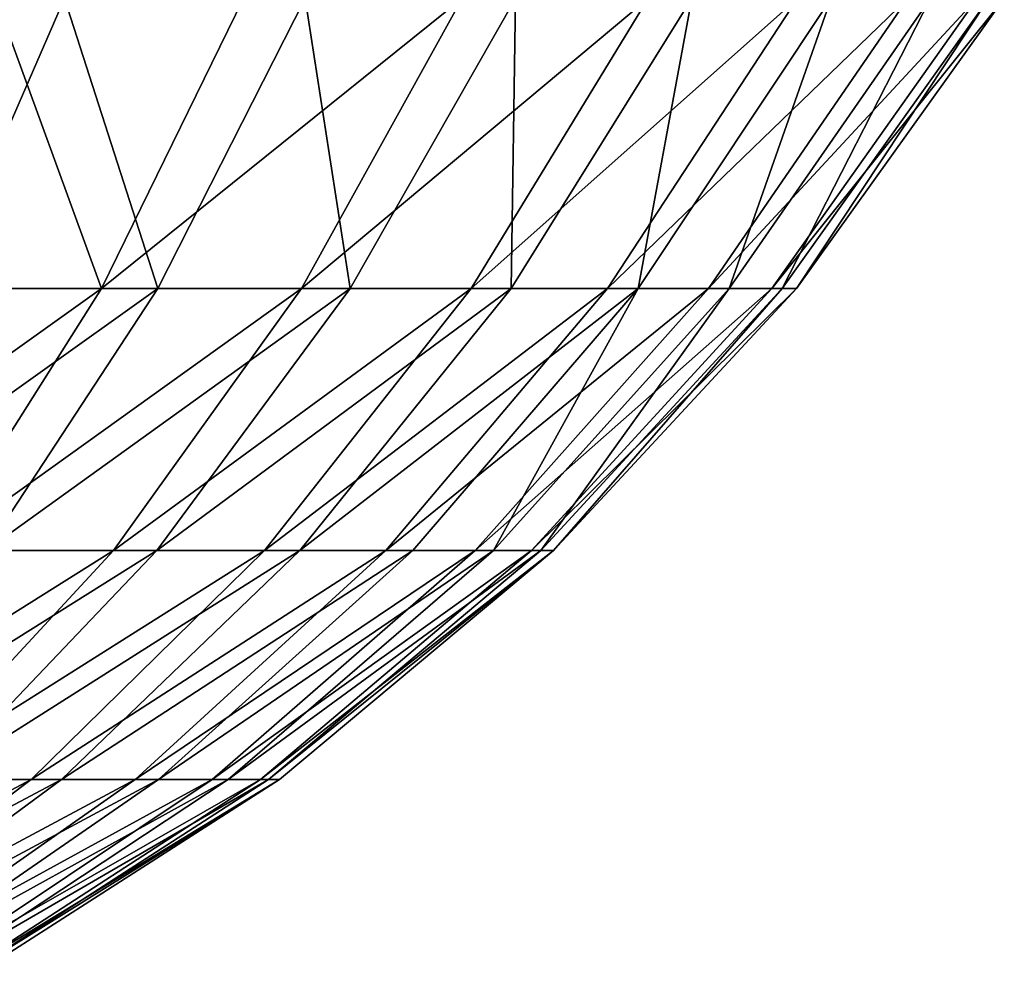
# Model space of a CAD drawing. Header units: millimetres. Extents: x -45 to 45, y -155 to 0.
# Tile 252 of 256: x 27.04 to 28.43, y -42.5 to -41.15. Entities that reach past the tile are written whole.
import ezdxf

# ---------------------------------------------------------------- set-up
doc = ezdxf.new("R2010")
doc.units = ezdxf.units.MM
doc.header["$LTSCALE"] = 25.4
doc.layers.get('0').update_dxf_attribs({"true_color": 0xff5454})

# ---------------------------------------------------------------- blocks, each defined once
blk = doc.blocks.new('MEKONG-4418.STL#1')
at = {"color": 250, "true_color": 0x262626}
mesh = blk.add_polyface(dxfattribs=at)
corners = [(26.7245, -41.1177, -2.9455), (26.9232, -41.5292, -2.461), (26.5784, -41.5292, -2.6899), (27.1021, -41.1177, -2.6949)]
mesh.append_faces([[corners[k] for k in face] for face in [(0, 1, 2), (1, 0, 3)]], dxfattribs={"vtx0": -1, "color": 250})
mesh = blk.add_polyface(dxfattribs=at)
corners = [(27.1546, -41.5292, 2.2653), (27.0042, -41.1177, 2.7669), (26.8338, -41.5292, 2.5268), (27.3555, -41.1177, 2.4806)]
mesh.append_faces([[corners[k] for k in face] for face in [(0, 1, 2), (1, 0, 3)]], dxfattribs={"vtx0": -1, "color": 250})
mesh = blk.add_polyface(dxfattribs=at)
corners = [(27.1021, -41.1177, -2.6949), (27.2344, -41.5292, -2.1881), (26.9232, -41.5292, -2.461), (27.4429, -41.1177, -2.3961)]
mesh.append_faces([[corners[k] for k in face] for face in [(0, 1, 2), (1, 0, 3)]], dxfattribs={"vtx0": -1, "color": 250})
mesh = blk.add_polyface(dxfattribs=at)
corners = [(27.6655, -41.1177, 2.1499), (27.1546, -41.5292, 2.2653), (27.4377, -41.5292, 1.9634), (27.3555, -41.1177, 2.4806)]
mesh.append_faces([[corners[k] for k in face] for face in [(0, 1, 2), (1, 0, 3)]], dxfattribs={"vtx0": -1, "color": 250})
mesh = blk.add_polyface(dxfattribs=at)
corners = [(27.4429, -41.1177, -2.3961), (27.5065, -41.5292, -1.8763), (27.2344, -41.5292, -2.1881), (27.7408, -41.1177, -2.0546)]
mesh.append_faces([[corners[k] for k in face] for face in [(0, 1, 2), (1, 0, 3)]], dxfattribs={"vtx0": -1, "color": 250})
mesh = blk.add_polyface(dxfattribs=at)
corners = [(27.9286, -41.1177, 1.781), (27.4377, -41.5292, 1.9634), (27.678, -41.5292, 1.6264), (27.6655, -41.1177, 2.1499)]
mesh.append_faces([[corners[k] for k in face] for face in [(0, 1, 2), (1, 0, 3)]], dxfattribs={"vtx0": -1, "color": 250})
mesh = blk.add_polyface(dxfattribs=at)
corners = [(27.7408, -41.1177, -2.0546), (27.7346, -41.5292, -1.5309), (27.5065, -41.5292, -1.8763), (27.9906, -41.1177, -1.6764)]
mesh.append_faces([[corners[k] for k in face] for face in [(0, 1, 2), (1, 0, 3)]], dxfattribs={"vtx0": -1, "color": 250})
mesh = blk.add_polyface(dxfattribs=at)
corners = [(28.1402, -41.1177, 1.3802), (27.678, -41.5292, 1.6264), (27.8713, -41.5292, 1.2604), (27.9286, -41.1177, 1.781)]
mesh.append_faces([[corners[k] for k in face] for face in [(0, 1, 2), (1, 0, 3)]], dxfattribs={"vtx0": -1, "color": 250})
mesh = blk.add_polyface(dxfattribs=at)
corners = [(27.9906, -41.1177, -1.6764), (27.9146, -41.5292, -1.1582), (27.7346, -41.5292, -1.5309), (28.1877, -41.1177, -1.2683)]
mesh.append_faces([[corners[k] for k in face] for face in [(0, 1, 2), (1, 0, 3)]], dxfattribs={"vtx0": -1, "color": 250})
mesh = blk.add_polyface(dxfattribs=at)
corners = [(28.2966, -41.1177, 0.9548), (27.8713, -41.5292, 1.2604), (28.014, -41.5292, 0.8719), (28.1402, -41.1177, 1.3802)]
mesh.append_faces([[corners[k] for k in face] for face in [(0, 1, 2), (1, 0, 3)]], dxfattribs={"vtx0": -1, "color": 250})
mesh = blk.add_polyface(dxfattribs=at)
corners = [(28.1877, -41.1177, -1.2683), (28.0433, -41.5292, -0.7649), (27.9146, -41.5292, -1.1582), (28.3287, -41.1177, -0.8376)]
mesh.append_faces([[corners[k] for k in face] for face in [(0, 1, 2), (1, 0, 3)]], dxfattribs={"vtx0": -1, "color": 250})
mesh = blk.add_polyface(dxfattribs=at)
corners = [(28.3948, -41.1177, 0.5123), (28.014, -41.5292, 0.8719), (28.1037, -41.5292, 0.4679), (28.2966, -41.1177, 0.9548)]
mesh.append_faces([[corners[k] for k in face] for face in [(0, 1, 2), (1, 0, 3)]], dxfattribs={"vtx0": -1, "color": 250})
mesh = blk.add_polyface(dxfattribs=at)
corners = [(28.3287, -41.1177, -0.8376), (28.1185, -41.5292, -0.3579), (28.0433, -41.5292, -0.7649), (28.411, -41.1177, -0.3919)]
mesh.append_faces([[corners[k] for k in face] for face in [(0, 1, 2), (1, 0, 3)]], dxfattribs={"vtx0": -1, "color": 250})
mesh = blk.add_polyface(dxfattribs=at)
corners = [(28.4331, -41.1177, 0.0608), (28.1037, -41.5292, 0.4679), (28.1387, -41.5292, 0.0555), (28.3948, -41.1177, 0.5123)]
mesh.append_faces([[corners[k] for k in face] for face in [(0, 1, 2), (1, 0, 3)]], dxfattribs={"vtx0": -1, "color": 250})
mesh = blk.add_polyface(dxfattribs=at)
corners = [(28.411, -41.1177, -0.3919), (28.1387, -41.5292, 0.0555), (28.1185, -41.5292, -0.3579), (28.4331, -41.1177, 0.0608)]
mesh.append_faces([[corners[k] for k in face] for face in [(0, 1, 2), (1, 0, 3)]], dxfattribs={"vtx0": -1, "color": 250})
mesh = blk.add_polyface(dxfattribs=at)
corners = [(27.1546, -41.5292, 2.2653), (26.6348, -41.9003, 2.2462), (26.9199, -41.9003, 2.0137), (26.8338, -41.5292, 2.5268)]
mesh.append_faces([[corners[k] for k in face] for face in [(0, 1, 2), (1, 0, 3)]], dxfattribs={"vtx0": -1, "color": 250})
mesh = blk.add_polyface(dxfattribs=at)
corners = [(27.2344, -41.5292, -2.1881), (26.7142, -41.9003, -2.1877), (26.9232, -41.5292, -2.461), (26.9908, -41.9003, -1.9452)]
mesh.append_faces([[corners[k] for k in face] for face in [(0, 1, 2), (1, 0, 3)]], dxfattribs={"vtx0": -1, "color": 250})
mesh = blk.add_polyface(dxfattribs=at)
corners = [(27.4377, -41.5292, 1.9634), (26.9199, -41.9003, 2.0137), (27.1716, -41.9003, 1.7453), (27.1546, -41.5292, 2.2653)]
mesh.append_faces([[corners[k] for k in face] for face in [(0, 1, 2), (1, 0, 3)]], dxfattribs={"vtx0": -1, "color": 250})
mesh = blk.add_polyface(dxfattribs=at)
corners = [(27.5065, -41.5292, -1.8763), (26.9908, -41.9003, -1.9452), (27.2344, -41.5292, -2.1881), (27.2327, -41.9003, -1.6679)]
mesh.append_faces([[corners[k] for k in face] for face in [(0, 1, 2), (1, 0, 3)]], dxfattribs={"vtx0": -1, "color": 250})
mesh = blk.add_polyface(dxfattribs=at)
corners = [(27.678, -41.5292, 1.6264), (27.1716, -41.9003, 1.7453), (27.3852, -41.9003, 1.4458), (27.4377, -41.5292, 1.9634)]
mesh.append_faces([[corners[k] for k in face] for face in [(0, 1, 2), (1, 0, 3)]], dxfattribs={"vtx0": -1, "color": 250})
mesh = blk.add_polyface(dxfattribs=at)
corners = [(27.7346, -41.5292, -1.5309), (27.2327, -41.9003, -1.6679), (27.5065, -41.5292, -1.8763), (27.4354, -41.9003, -1.3609)]
mesh.append_faces([[corners[k] for k in face] for face in [(0, 1, 2), (1, 0, 3)]], dxfattribs={"vtx0": -1, "color": 250})
mesh = blk.add_polyface(dxfattribs=at)
corners = [(27.8713, -41.5292, 1.2604), (27.3852, -41.9003, 1.4458), (27.557, -41.9003, 1.1204), (27.678, -41.5292, 1.6264)]
mesh.append_faces([[corners[k] for k in face] for face in [(0, 1, 2), (1, 0, 3)]], dxfattribs={"vtx0": -1, "color": 250})
mesh = blk.add_polyface(dxfattribs=at)
corners = [(27.9146, -41.5292, -1.1582), (27.4354, -41.9003, -1.3609), (27.7346, -41.5292, -1.5309), (27.5955, -41.9003, -1.0296)]
mesh.append_faces([[corners[k] for k in face] for face in [(0, 1, 2), (1, 0, 3)]], dxfattribs={"vtx0": -1, "color": 250})
mesh = blk.add_polyface(dxfattribs=at)
corners = [(28.014, -41.5292, 0.8719), (27.557, -41.9003, 1.1204), (27.6839, -41.9003, 0.7751), (27.8713, -41.5292, 1.2604)]
mesh.append_faces([[corners[k] for k in face] for face in [(0, 1, 2), (1, 0, 3)]], dxfattribs={"vtx0": -1, "color": 250})
mesh = blk.add_polyface(dxfattribs=at)
corners = [(27.9146, -41.5292, -1.1582), (27.7099, -41.9003, -0.68), (27.5955, -41.9003, -1.0296), (28.0433, -41.5292, -0.7649)]
mesh.append_faces([[corners[k] for k in face] for face in [(0, 1, 2), (1, 0, 3)]], dxfattribs={"vtx0": -1, "color": 250})
mesh = blk.add_polyface(dxfattribs=at)
corners = [(28.1037, -41.5292, 0.4679), (27.6839, -41.9003, 0.7751), (27.7636, -41.9003, 0.4159), (28.014, -41.5292, 0.8719)]
mesh.append_faces([[corners[k] for k in face] for face in [(0, 1, 2), (1, 0, 3)]], dxfattribs={"vtx0": -1, "color": 250})
mesh = blk.add_polyface(dxfattribs=at)
corners = [(28.0433, -41.5292, -0.7649), (27.7767, -41.9003, -0.3182), (27.7099, -41.9003, -0.68), (28.1185, -41.5292, -0.3579)]
mesh.append_faces([[corners[k] for k in face] for face in [(0, 1, 2), (1, 0, 3)]], dxfattribs={"vtx0": -1, "color": 250})
mesh = blk.add_polyface(dxfattribs=at)
corners = [(28.1387, -41.5292, 0.0555), (27.7636, -41.9003, 0.4159), (27.7947, -41.9003, 0.0493), (28.1037, -41.5292, 0.4679)]
mesh.append_faces([[corners[k] for k in face] for face in [(0, 1, 2), (1, 0, 3)]], dxfattribs={"vtx0": -1, "color": 250})
mesh = blk.add_polyface(dxfattribs=at)
corners = [(28.1185, -41.5292, -0.3579), (27.7947, -41.9003, 0.0493), (27.7767, -41.9003, -0.3182), (28.1387, -41.5292, 0.0555)]
mesh.append_faces([[corners[k] for k in face] for face in [(0, 1, 2), (1, 0, 3)]], dxfattribs={"vtx0": -1, "color": 250})
mesh = blk.add_polyface(dxfattribs=at)
corners = [(27.1716, -41.9003, 1.7453), (26.6551, -42.2249, 1.7299), (26.8713, -42.2249, 1.4993), (26.9199, -41.9003, 2.0137)]
mesh.append_faces([[corners[k] for k in face] for face in [(0, 1, 2), (1, 0, 3)]], dxfattribs={"vtx0": -1, "color": 250})
mesh = blk.add_polyface(dxfattribs=at)
corners = [(27.2327, -41.9003, -1.6679), (26.716, -42.2249, -1.671), (26.9908, -41.9003, -1.9452), (26.9238, -42.2249, -1.4328)]
mesh.append_faces([[corners[k] for k in face] for face in [(0, 1, 2), (1, 0, 3)]], dxfattribs={"vtx0": -1, "color": 250})
mesh = blk.add_polyface(dxfattribs=at)
corners = [(27.3852, -41.9003, 1.4458), (26.8713, -42.2249, 1.4993), (27.0548, -42.2249, 1.242), (27.1716, -41.9003, 1.7453)]
mesh.append_faces([[corners[k] for k in face] for face in [(0, 1, 2), (1, 0, 3)]], dxfattribs={"vtx0": -1, "color": 250})
mesh = blk.add_polyface(dxfattribs=at)
corners = [(27.4354, -41.9003, -1.3609), (26.9238, -42.2249, -1.4328), (27.2327, -41.9003, -1.6679), (27.098, -42.2249, -1.1691)]
mesh.append_faces([[corners[k] for k in face] for face in [(0, 1, 2), (1, 0, 3)]], dxfattribs={"vtx0": -1, "color": 250})
mesh = blk.add_polyface(dxfattribs=at)
corners = [(27.557, -41.9003, 1.1204), (27.0548, -42.2249, 1.242), (27.2024, -42.2249, 0.9625), (27.3852, -41.9003, 1.4458)]
mesh.append_faces([[corners[k] for k in face] for face in [(0, 1, 2), (1, 0, 3)]], dxfattribs={"vtx0": -1, "color": 250})
mesh = blk.add_polyface(dxfattribs=at)
corners = [(27.5955, -41.9003, -1.0296), (27.098, -42.2249, -1.1691), (27.4354, -41.9003, -1.3609), (27.2354, -42.2249, -0.8845)]
mesh.append_faces([[corners[k] for k in face] for face in [(0, 1, 2), (1, 0, 3)]], dxfattribs={"vtx0": -1, "color": 250})
mesh = blk.add_polyface(dxfattribs=at)
corners = [(27.6839, -41.9003, 0.7751), (27.2024, -42.2249, 0.9625), (27.3114, -42.2249, 0.6658), (27.557, -41.9003, 1.1204)]
mesh.append_faces([[corners[k] for k in face] for face in [(0, 1, 2), (1, 0, 3)]], dxfattribs={"vtx0": -1, "color": 250})
mesh = blk.add_polyface(dxfattribs=at)
corners = [(27.7099, -41.9003, -0.68), (27.2354, -42.2249, -0.8845), (27.5955, -41.9003, -1.0296), (27.3338, -42.2249, -0.5841)]
mesh.append_faces([[corners[k] for k in face] for face in [(0, 1, 2), (1, 0, 3)]], dxfattribs={"vtx0": -1, "color": 250})
mesh = blk.add_polyface(dxfattribs=at)
corners = [(27.7636, -41.9003, 0.4159), (27.3114, -42.2249, 0.6658), (27.3799, -42.2249, 0.3573), (27.6839, -41.9003, 0.7751)]
mesh.append_faces([[corners[k] for k in face] for face in [(0, 1, 2), (1, 0, 3)]], dxfattribs={"vtx0": -1, "color": 250})
mesh = blk.add_polyface(dxfattribs=at)
corners = [(27.7767, -41.9003, -0.3182), (27.3338, -42.2249, -0.5841), (27.7099, -41.9003, -0.68), (27.3912, -42.2249, -0.2733)]
mesh.append_faces([[corners[k] for k in face] for face in [(0, 1, 2), (1, 0, 3)]], dxfattribs={"vtx0": -1, "color": 250})
mesh = blk.add_polyface(dxfattribs=at)
corners = [(27.7947, -41.9003, 0.0493), (27.3799, -42.2249, 0.3573), (27.4066, -42.2249, 0.0424), (27.7636, -41.9003, 0.4159)]
mesh.append_faces([[corners[k] for k in face] for face in [(0, 1, 2), (1, 0, 3)]], dxfattribs={"vtx0": -1, "color": 250})
mesh = blk.add_polyface(dxfattribs=at)
corners = [(27.7947, -41.9003, 0.0493), (27.3912, -42.2249, -0.2733), (27.7767, -41.9003, -0.3182), (27.4066, -42.2249, 0.0424)]
mesh.append_faces([[corners[k] for k in face] for face in [(0, 1, 2), (1, 0, 3)]], dxfattribs={"vtx0": -1, "color": 250})
mesh = blk.add_polyface(dxfattribs=at)
corners = [(27.0548, -42.2249, 1.242), (26.5417, -42.4979, 1.2293), (26.6922, -42.4979, 1.0184), (26.8713, -42.2249, 1.4993)]
mesh.append_faces([[corners[k] for k in face] for face in [(0, 1, 2), (1, 0, 3)]], dxfattribs={"vtx0": -1, "color": 250})
mesh = blk.add_polyface(dxfattribs=at)
corners = [(27.098, -42.2249, -1.1691), (26.5847, -42.4979, -1.1748), (26.9238, -42.2249, -1.4328), (26.7276, -42.4979, -0.9586)]
mesh.append_faces([[corners[k] for k in face] for face in [(0, 1, 2), (1, 0, 3)]], dxfattribs={"vtx0": -1, "color": 250})
mesh = blk.add_polyface(dxfattribs=at)
corners = [(27.2024, -42.2249, 0.9625), (26.6922, -42.4979, 1.0184), (26.8132, -42.4979, 0.7892), (27.0548, -42.2249, 1.242)]
mesh.append_faces([[corners[k] for k in face] for face in [(0, 1, 2), (1, 0, 3)]], dxfattribs={"vtx0": -1, "color": 250})
mesh = blk.add_polyface(dxfattribs=at)
corners = [(27.2354, -42.2249, -0.8845), (26.7276, -42.4979, -0.9586), (27.098, -42.2249, -1.1691), (26.8403, -42.4979, -0.7252)]
mesh.append_faces([[corners[k] for k in face] for face in [(0, 1, 2), (1, 0, 3)]], dxfattribs={"vtx0": -1, "color": 250})
mesh = blk.add_polyface(dxfattribs=at)
corners = [(27.3114, -42.2249, 0.6658), (26.8132, -42.4979, 0.7892), (26.9025, -42.4979, 0.5459), (27.2024, -42.2249, 0.9625)]
mesh.append_faces([[corners[k] for k in face] for face in [(0, 1, 2), (1, 0, 3)]], dxfattribs={"vtx0": -1, "color": 250})
mesh = blk.add_polyface(dxfattribs=at)
corners = [(27.3338, -42.2249, -0.5841), (26.8403, -42.4979, -0.7252), (27.2354, -42.2249, -0.8845), (26.9209, -42.4979, -0.4789)]
mesh.append_faces([[corners[k] for k in face] for face in [(0, 1, 2), (1, 0, 3)]], dxfattribs={"vtx0": -1, "color": 250})
mesh = blk.add_polyface(dxfattribs=at)
corners = [(27.3799, -42.2249, 0.3573), (26.9025, -42.4979, 0.5459), (26.9587, -42.4979, 0.293), (27.3114, -42.2249, 0.6658)]
mesh.append_faces([[corners[k] for k in face] for face in [(0, 1, 2), (1, 0, 3)]], dxfattribs={"vtx0": -1, "color": 250})
mesh = blk.add_polyface(dxfattribs=at)
corners = [(27.3912, -42.2249, -0.2733), (26.9209, -42.4979, -0.4789), (27.3338, -42.2249, -0.5841), (26.968, -42.4979, -0.2241)]
mesh.append_faces([[corners[k] for k in face] for face in [(0, 1, 2), (1, 0, 3)]], dxfattribs={"vtx0": -1, "color": 250})
mesh = blk.add_polyface(dxfattribs=at)
corners = [(27.4066, -42.2249, 0.0424), (26.9587, -42.4979, 0.293), (26.9806, -42.4979, 0.0347), (27.3799, -42.2249, 0.3573)]
mesh.append_faces([[corners[k] for k in face] for face in [(0, 1, 2), (1, 0, 3)]], dxfattribs={"vtx0": -1, "color": 250})
mesh = blk.add_polyface(dxfattribs=at)
corners = [(27.4066, -42.2249, 0.0424), (26.968, -42.4979, -0.2241), (27.3912, -42.2249, -0.2733), (26.9806, -42.4979, 0.0347)]
mesh.append_faces([[corners[k] for k in face] for face in [(0, 1, 2), (1, 0, 3)]], dxfattribs={"vtx0": -1, "color": 250})

msp = doc.modelspace()

# ---------------------------------------------------------------- block references
at = {"color": 0}
msp.add_blockref('MEKONG-4418.STL#1', (0, 0), dxfattribs=at)

doc.saveas('drawing.dxf')
